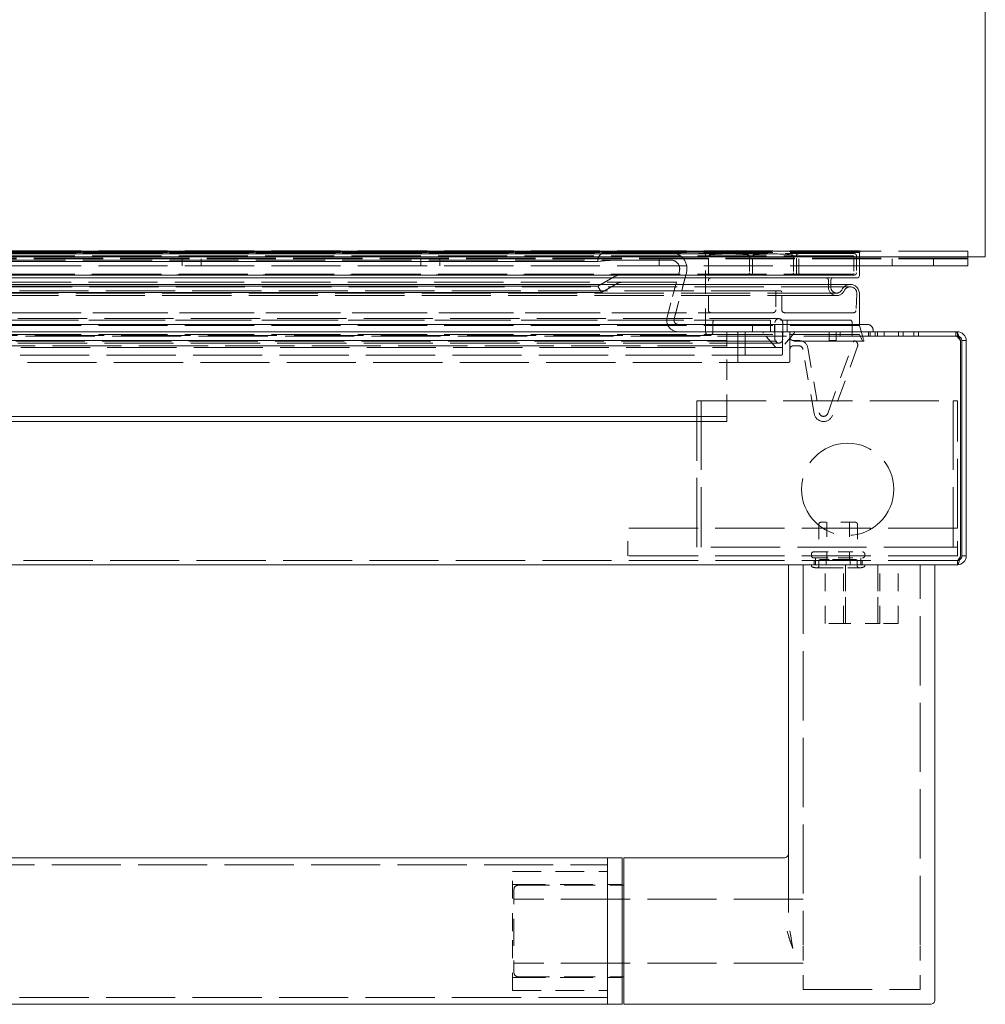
# Model space of a CAD drawing. Extents: x 5.1 to 61.7, y -5.9 to 61.5.
# Tile 22 of 22: x 22.3 to 28.9, y 34.6 to 41.3. Entities that reach past the tile are written whole.
import ezdxf

# ---------------------------------------------------------------- set-up
doc = ezdxf.new("R2010")
doc.units = 0
doc.header["$MEASUREMENT"] = 0
doc.linetypes.add('DASHED', pattern=[15, 12, -3])

msp = doc.modelspace()

# ---------------------------------------------------------------- linework, layer by layer
at = {"color": 7, "lineweight": 13}
for p, q in [((28.944169, 61.491642), (28.944169, 39.712044)), ((5.064169, 39.712044), (28.944169, 39.712044)), ((28.083698, 39.712044), (28.083698, 39.582736)), ((28.823701, 39.651211), (28.083717, 39.651211)), ((28.823701, 39.651211), (28.823701, 39.712044)), ((28.068699, 39.567737), (5.938705, 39.567737)), ((28.021697, 39.523736), (5.985705, 39.523736)), ((27.889202, 39.552737), (27.889202, 39.523736)), ((28.083698, 39.461737), (28.083698, 39.250147)), ((28.138702, 39.250147), (5.868701, 39.250147)), ((27.503701, 39.250147), (28.138702, 39.250147)), ((28.7438, 39.200146), (5.263601, 39.200146)), ((28.178701, 39.200146), (28.178701, 39.210147)), ((28.178701, 39.200146), (28.178701, 39.210147)), ((28.743805, 39.200146), (28.753801, 39.200146)), ((28.753801, 39.200146), (28.753801, 39.192104)), ((28.773801, 37.670048), (28.773801, 39.140245)), ((28.7838, 39.140245), (28.813702, 39.140245)), ((28.7838, 37.670048), (28.7838, 39.140245)), ((28.813702, 37.670048), (28.813702, 39.140245)), ((28.7838, 37.670048), (28.813702, 37.670048)), ((28.753801, 37.610147), (5.253601, 37.610147)), ((27.629519, 37.610147), (27.599519, 37.610147)), ((27.599519, 37.610147), (27.599519, 35.236643)), ((28.569519, 37.610147), (27.629519, 37.610147)), ((28.569519, 37.610147), (28.59952, 37.610147)), ((28.59952, 37.610147), (28.59952, 34.998681)), ((7.8037, 35.610147), (26.364518, 35.610147)), ((26.364518, 34.610149), (26.364518, 35.610147)), ((26.36452, 35.610147), (26.36452, 35.110147)), ((26.36452, 35.610147), (26.464519, 35.610147)), ((26.464519, 35.110147), (26.464519, 35.610147)), ((26.474518, 35.610147), (26.474518, 35.110147)), ((26.474518, 35.610147), (27.569518, 35.610147)), ((26.464519, 35.422647), (26.474518, 35.422647)), ((26.36452, 35.110147), (26.36452, 34.610149)), ((26.464519, 34.610149), (26.464519, 35.110147)), ((26.474518, 35.110147), (26.474518, 34.610149)), ((27.612391, 35.039159), (27.608573, 35.050222)), ((27.617154, 35.025664), (27.612391, 35.039159)), ((28.59952, 34.998681), (28.59952, 34.640147)), ((26.464519, 34.797647), (26.474518, 34.797647)), ((7.8037, 34.610149), (26.364518, 34.610149)), ((26.36452, 34.610149), (26.464519, 34.610149)), ((26.474518, 34.610149), (28.569519, 34.610149))]:
    msp.add_line(p, q, dxfattribs=at)
at = {"color": 7, "linetype": 'DASHED', "lineweight": 13, "ltscale": 0.03937}
for p, q in [((28.823701, 39.750746), (5.193701, 39.750746)), ((28.083698, 39.753735), (5.923705, 39.753735)), ((28.083698, 39.753735), (5.923705, 39.753735)), ((28.083698, 39.741663), (5.923705, 39.741663)), ((28.083698, 39.741663), (5.923705, 39.741663)), ((28.076626, 39.748737), (5.930777, 39.748737)), ((28.048696, 39.733735), (5.958705, 39.733735)), ((28.041199, 39.719236), (5.966205, 39.719236)), ((27.493483, 39.751736), (6.513919, 39.751736)), ((27.493483, 39.751736), (6.513919, 39.751736)), ((27.493483, 39.731736), (6.513919, 39.731736)), ((27.493483, 39.731736), (6.513919, 39.731736)), ((27.341972, 39.744537), (6.665432, 39.744537)), ((27.341972, 39.744537), (6.665432, 39.744537)), ((27.193483, 39.751736), (6.813919, 39.751736)), ((27.193483, 39.751736), (6.813919, 39.751736)), ((27.193483, 39.731736), (6.813919, 39.731736)), ((27.193483, 39.731736), (6.813919, 39.731736)), ((26.796642, 39.740146), (7.210761, 39.740146)), ((28.823701, 39.702946), (5.193701, 39.702946)), ((28.823701, 39.69901), (5.193701, 39.69901)), ((28.083717, 39.651211), (5.923725, 39.651211)), ((26.796642, 39.690148), (7.210761, 39.690148)), ((7.708701, 39.680147), (26.298701, 39.680147)), ((26.298701, 39.680147), (7.708701, 39.680147)), ((28.048696, 39.587734), (5.958705, 39.587734)), ((28.041199, 39.594236), (5.966205, 39.594236)), ((27.618483, 39.587734), (6.38892, 39.587734)), ((27.318483, 39.587734), (6.68892, 39.587734)), ((26.847505, 39.588147), (7.159898, 39.588147)), ((28.021697, 39.523736), (5.985705, 39.523736)), ((27.857205, 39.567737), (6.150198, 39.567737)), ((26.834106, 39.538146), (7.173296, 39.538146)), ((28.021697, 39.506735), (5.985705, 39.506735)), ((28.021697, 39.506735), (5.985705, 39.506735)), ((27.929205, 39.464736), (6.078198, 39.464736)), ((27.929205, 39.464736), (6.078198, 39.464736)), ((27.5437, 39.480735), (6.463701, 39.480735)), ((7.683701, 39.468864), (26.323701, 39.468864)), ((26.323701, 39.468864), (7.683701, 39.468864)), ((7.708701, 39.512166), (26.298701, 39.512166)), ((26.298701, 39.512166), (7.708701, 39.512166)), ((27.929205, 39.447735), (6.078198, 39.447735)), ((27.929205, 39.447735), (6.078198, 39.447735)), ((28.045698, 39.330735), (5.961705, 39.330735)), ((27.493702, 39.330735), (6.513701, 39.330735)), ((28.018698, 39.280737), (5.988705, 39.280737)), ((27.533701, 39.290147), (6.473701, 39.290147)), ((27.533701, 39.290147), (6.473701, 39.290147)), ((27.476201, 39.280737), (6.531201, 39.280737)), ((28.178701, 39.200146), (5.828701, 39.200146)), ((28.083698, 39.242736), (5.923705, 39.242736)), ((28.083698, 39.242736), (5.923705, 39.242736)), ((28.083698, 39.180735), (5.923705, 39.180735)), ((5.263601, 39.170249), (28.7438, 39.170249)), ((28.109698, 39.135735), (5.897705, 39.135735)), ((28.109698, 39.135735), (5.897705, 39.135735)), ((27.533701, 39.123146), (6.473701, 39.123146)), ((27.533701, 39.123146), (6.473701, 39.123146)), ((6.828701, 39.140147), (27.1787, 39.140147)), ((27.1787, 39.140147), (6.828701, 39.140147)), ((27.1787, 39.140147), (6.828701, 39.140147)), ((27.058701, 39.174735), (6.948701, 39.174735)), ((27.058701, 39.174735), (6.948701, 39.174735)), ((27.553701, 39.093147), (6.453701, 39.093147)), ((27.1787, 39.105148), (6.828701, 39.105148)), ((27.598702, 38.990147), (6.408701, 38.990147)), ((27.548701, 39.040148), (6.458702, 39.040148)), ((26.9738, 38.730046), (28.723803, 38.730046)), ((26.9738, 37.730047), (26.9738, 38.730046)), ((27.003801, 38.730046), (27.003801, 37.730047)), ((28.723803, 38.730046), (28.723803, 37.730047)), ((28.753801, 37.860148), (28.753801, 38.730046)), ((6.828701, 38.622927), (27.1787, 38.622927)), ((27.1787, 38.622927), (6.828701, 38.622927)), ((6.828701, 38.587928), (27.1787, 38.587928)), ((27.1787, 38.587928), (6.828701, 38.587928)), ((28.753701, 37.860146), (26.503702, 37.860146)), ((28.723803, 37.730047), (26.9738, 37.730047)), ((28.753801, 37.640047), (5.253601, 37.640047)), ((28.753701, 37.670149), (26.503702, 37.670149)), ((27.699518, 37.610147), (27.699518, 35.015283)), ((28.49952, 35.015283), (28.49952, 37.610147)), ((7.8037, 35.563148), (26.364518, 35.563148)), ((27.699518, 35.328648), (25.724519, 35.328648)), ((27.699518, 34.891646), (25.724519, 34.891646)), ((27.699518, 34.710145), (28.49952, 34.710145)), ((26.364518, 34.657146), (7.8037, 34.657146))]:
    msp.add_line(p, q, dxfattribs=at)
at = {"color": 7, "linetype": 'DASHED', "lineweight": 13, "ltscale": 0.011199}
msp.add_line((26.796642, 39.740146), (26.348702, 39.740146), dxfattribs=at)
at = {"color": 7, "linetype": 'DASHED', "lineweight": 13, "ltscale": 0.013252}
msp.add_line((27.033701, 39.199735), (27.033701, 39.729826), dxfattribs=at)
at = {"color": 7, "linetype": 'DASHED', "lineweight": 13, "ltscale": 0.0029}
for p, q in [((27.653482, 39.602736), (27.653482, 39.718736)), ((28.063696, 39.718736), (28.063696, 39.602736))]:
    msp.add_line(p, q, dxfattribs=at)
at = {"color": 7, "linetype": 'DASHED', "lineweight": 13, "ltscale": 0.000125}
for p, q in [((28.076626, 39.748737), (28.080161, 39.752269)), ((28.087233, 39.7452), (28.083698, 39.741663)), ((28.048701, 39.140147), (28.053401, 39.138438))]:
    msp.add_line(p, q, dxfattribs=at)
at = {"color": 7, "linetype": 'DASHED', "lineweight": 13, "ltscale": 0.00074}
msp.add_line((28.083698, 39.741663), (28.083698, 39.712044), dxfattribs=at)
at = {"color": 7, "linetype": 'DASHED', "lineweight": 13, "ltscale": 0.000968}
msp.add_line((28.823701, 39.712044), (28.823701, 39.750746), dxfattribs=at)
at = {"color": 7, "linetype": 'DASHED', "lineweight": 13, "ltscale": 0.001195}
for p, q in [((23.459701, 39.69901), (23.459701, 39.651211)), ((23.588701, 39.69901), (23.588701, 39.651211)), ((25.0887, 39.69901), (25.0887, 39.651211)), ((25.217701, 39.69901), (25.217701, 39.651211)), ((26.717702, 39.69901), (26.717702, 39.651211)), ((28.308202, 39.69901), (28.308202, 39.651211)), ((28.589201, 39.69901), (28.589201, 39.651211)), ((27.783799, 37.657946), (27.783799, 37.610147)), ((28.093605, 37.657946), (28.093605, 37.610147))]:
    msp.add_line(p, q, dxfattribs=at)
at = {"color": 7, "linetype": 'DASHED', "lineweight": 13, "ltscale": 0.00025}
for p, q in [((26.298701, 39.680147), (26.298701, 39.690148)), ((26.298701, 39.680147), (26.298701, 39.690148)), ((26.298701, 39.690148), (26.298701, 39.680147)), ((28.178701, 39.200146), (28.178701, 39.210147)), ((27.756201, 37.682947), (27.756201, 37.672946)), ((28.121201, 37.682947), (28.121201, 37.672946))]:
    msp.add_line(p, q, dxfattribs=at)
at = {"color": 7, "linetype": 'DASHED', "lineweight": 13, "ltscale": 0.002868}
for p, q in [((26.413002, 39.690148), (26.298701, 39.680147)), ((26.413002, 39.690148), (26.298701, 39.680147)), ((26.298701, 39.680147), (26.413002, 39.690148))]:
    msp.add_line(p, q, dxfattribs=at)
at = {"color": 7, "linetype": 'DASHED', "lineweight": 13, "ltscale": 0.009591}
msp.add_line((26.796642, 39.690148), (26.413002, 39.690148), dxfattribs=at)
at = {"color": 7, "linetype": 'DASHED', "lineweight": 13, "ltscale": 0.00272}
for p, q in [((27.053482, 39.602736), (27.053482, 39.711518)), ((27.333485, 39.711518), (27.333485, 39.602736))]:
    msp.add_line(p, q, dxfattribs=at)
at = {"color": 7, "linetype": 'DASHED', "lineweight": 13, "ltscale": 0.002725}
for p, q in [((27.353482, 39.602736), (27.353482, 39.711729)), ((27.633484, 39.711729), (27.633484, 39.602736))]:
    msp.add_line(p, q, dxfattribs=at)
at = {"color": 7, "linetype": 'DASHED', "lineweight": 13, "ltscale": 0.002875}
for p, q in [((27.671196, 39.599235), (27.671196, 39.714235)), ((28.046197, 39.714235), (28.046197, 39.599235))]:
    msp.add_line(p, q, dxfattribs=at)
at = {"color": 7, "linetype": 'DASHED', "lineweight": 13, "ltscale": 0.009693}
msp.add_line((26.459778, 39.588147), (26.847505, 39.588147), dxfattribs=at)
at = {"color": 7, "linetype": 'DASHED', "lineweight": 13, "ltscale": 0.008121}
for p, q in [((26.902894, 39.601676), (26.818819, 39.287912)), ((26.902894, 39.601676), (26.818819, 39.287912)), ((26.818819, 39.287912), (26.902894, 39.601676))]:
    msp.add_line(p, q, dxfattribs=at)
at = {"color": 7, "linetype": 'DASHED', "lineweight": 13, "ltscale": 0.000685}
for p, q in [((26.847505, 39.588147), (26.854596, 39.614618)), ((26.847505, 39.588147), (26.854596, 39.614618)), ((26.854596, 39.614618), (26.847505, 39.588147))]:
    msp.add_line(p, q, dxfattribs=at)
at = {"color": 7, "linetype": 'DASHED', "lineweight": 13, "ltscale": 0.003062}
for p, q in [((26.298701, 39.512166), (26.404779, 39.57341)), ((26.298701, 39.512166), (26.404779, 39.57341)), ((26.404779, 39.57341), (26.298701, 39.512166)), ((26.429777, 39.530109), (26.323701, 39.468864)), ((26.429777, 39.530109), (26.323701, 39.468864)), ((26.323701, 39.468864), (26.429777, 39.530109))]:
    msp.add_line(p, q, dxfattribs=at)
at = {"color": 7, "linetype": 'DASHED', "lineweight": 13, "ltscale": 0.009358}
msp.add_line((26.834106, 39.538146), (26.459778, 39.538146), dxfattribs=at)
at = {"color": 7, "linetype": 'DASHED', "lineweight": 13, "ltscale": 0.006142}
for p, q in [((26.770524, 39.300854), (26.834106, 39.538146)), ((26.770524, 39.300854), (26.834106, 39.538146)), ((26.834106, 39.538146), (26.770524, 39.300854))]:
    msp.add_line(p, q, dxfattribs=at)
at = {"color": 7, "linetype": 'DASHED', "lineweight": 13, "ltscale": 0.005175}
msp.add_line((27.053482, 39.345737), (27.053482, 39.552737), dxfattribs=at)
at = {"color": 7, "linetype": 'DASHED', "lineweight": 13, "ltscale": 0.0012}
msp.add_line((27.872204, 39.552737), (27.872204, 39.504736), dxfattribs=at)
at = {"color": 7, "linetype": 'DASHED', "lineweight": 13, "ltscale": 0.000475}
msp.add_line((27.889202, 39.523736), (27.889202, 39.504736), dxfattribs=at)
at = {"color": 7, "linetype": 'DASHED', "lineweight": 13, "ltscale": 0.00125}
for p, q in [((26.323701, 39.468864), (26.298701, 39.512166)), ((26.323701, 39.468864), (26.298701, 39.512166)), ((26.298701, 39.512166), (26.323701, 39.468864)), ((27.353701, 39.250147), (27.353701, 39.200146)), ((27.353701, 39.250147), (27.353701, 39.200146)), ((27.353701, 39.200146), (27.353701, 39.250147)), ((27.503701, 39.200146), (27.503701, 39.250147)), ((27.503701, 39.200146), (27.503701, 39.250147)), ((27.503701, 39.250147), (27.503701, 39.200146)), ((27.92659, 39.140147), (27.876592, 39.140147))]:
    msp.add_line(p, q, dxfattribs=at)
at = {"color": 7, "linetype": 'DASHED', "lineweight": 13, "ltscale": 0.003}
for p, q in [((27.513702, 39.470734), (27.513702, 39.350735)), ((27.553701, 39.350735), (27.553701, 39.470734))]:
    msp.add_line(p, q, dxfattribs=at)
at = {"color": 7, "linetype": 'DASHED', "lineweight": 13, "ltscale": 0.002865}
msp.add_line((28.066637, 39.459397), (28.060678, 39.344956), dxfattribs=at)
at = {"color": 7, "linetype": 'DASHED', "lineweight": 13, "ltscale": 5.9e-05}
msp.add_line((28.066697, 39.461737), (28.066637, 39.459397), dxfattribs=at)
at = {"color": 7, "linetype": 'DASHED', "lineweight": 13, "ltscale": 0.00165}
for p, q in [((27.083702, 39.265735), (27.083702, 39.199735)), ((27.786642, 37.590147), (27.852641, 37.590147)), ((28.024761, 37.590147), (28.090763, 37.590147))]:
    msp.add_line(p, q, dxfattribs=at)
at = {"color": 7, "linetype": 'DASHED', "lineweight": 13, "ltscale": 0.002015}
for p, q in [((27.476201, 39.200146), (27.476201, 39.280737)), ((27.591202, 39.280737), (27.591202, 39.200146))]:
    msp.add_line(p, q, dxfattribs=at)
at = {"color": 7, "linetype": 'DASHED', "lineweight": 13, "ltscale": 0.00285}
for p, q in [((27.507202, 39.149646), (27.507202, 39.263647)), ((27.560201, 39.263647), (27.560201, 39.149646))]:
    msp.add_line(p, q, dxfattribs=at)
at = {"color": 7, "linetype": 'DASHED', "lineweight": 13, "ltscale": 0.002125}
msp.add_line((28.033697, 39.180735), (28.033697, 39.265735), dxfattribs=at)
at = {"color": 7, "linetype": 'DASHED', "lineweight": 13, "ltscale": 0.000185}
msp.add_line((28.083698, 39.250147), (28.083698, 39.242736), dxfattribs=at)
at = {"color": 7, "linetype": 'DASHED', "lineweight": 13, "ltscale": 0.0015}
for p, q in [((27.1787, 39.140147), (27.1787, 39.200146)), ((27.876592, 39.140147), (27.876592, 39.200146)), ((27.92659, 39.200146), (27.92659, 39.140147))]:
    msp.add_line(p, q, dxfattribs=at)
at = {"color": 7, "linetype": 'DASHED', "lineweight": 13, "ltscale": 0.00475}
for p, q in [((27.253702, 39.000148), (27.253702, 39.190148)), ((27.253702, 39.000148), (27.253702, 39.190148)), ((27.253702, 39.190148), (27.253702, 39.000148)), ((26.503702, 37.670149), (26.503702, 37.860146)), ((28.753701, 37.670149), (28.753701, 37.860146))]:
    msp.add_line(p, q, dxfattribs=at)
at = {"color": 7, "linetype": 'DASHED', "lineweight": 13, "ltscale": 0.0035}
for p, q in [((27.303702, 39.190148), (27.303702, 39.050149)), ((27.303702, 39.190148), (27.303702, 39.050149)), ((27.303702, 39.050149), (27.303702, 39.190148)), ((27.558699, 39.050149), (27.558699, 39.190148)), ((27.558699, 39.050149), (27.558699, 39.190148)), ((27.558699, 39.190148), (27.558699, 39.050149))]:
    msp.add_line(p, q, dxfattribs=at)
at = {"color": 7, "linetype": 'DASHED', "lineweight": 13, "ltscale": 0.003269}
for p, q in [((27.513702, 39.093147), (27.427926, 39.191868)), ((27.639477, 39.191868), (27.553701, 39.093147))]:
    msp.add_line(p, q, dxfattribs=at)
at = {"color": 7, "linetype": 'DASHED', "lineweight": 13, "ltscale": 0.005}
for p, q in [((27.6087, 39.200146), (27.6087, 39.000148)), ((27.6087, 39.200146), (27.6087, 39.000148)), ((27.6087, 39.000148), (27.6087, 39.200146))]:
    msp.add_line(p, q, dxfattribs=at)
at = {"color": 7, "linetype": 'DASHED', "lineweight": 13, "ltscale": 0.01425}
msp.add_line((28.178701, 39.200146), (27.6087, 39.200146), dxfattribs=at)
at = {"color": 7, "linetype": 'DASHED', "lineweight": 13, "ltscale": 0.000747}
for p, q in [((27.951778, 39.170249), (27.951778, 39.200146)), ((27.951778, 39.170249), (27.951778, 39.200146)), ((28.033702, 39.170249), (28.033702, 39.200146)), ((28.146838, 39.170249), (28.146838, 39.200146)), ((28.146838, 39.170249), (28.146838, 39.200146)), ((28.158701, 39.200146), (28.158701, 39.170249)), ((28.158701, 39.200146), (28.158701, 39.170249)), ((28.192802, 39.170249), (28.192802, 39.200146)), ((28.192802, 39.170249), (28.192802, 39.200146)), ((28.206941, 39.170249), (28.206941, 39.200146)), ((28.206941, 39.170249), (28.206941, 39.200146)), ((28.252905, 39.170249), (28.252905, 39.200146)), ((28.252905, 39.170249), (28.252905, 39.200146)), ((28.351986, 39.200146), (28.351986, 39.170249)), ((28.383703, 39.200146), (28.383703, 39.170249)), ((28.456986, 39.200146), (28.456986, 39.170249)), ((28.488702, 39.200146), (28.488702, 39.170249)), ((28.7438, 39.170249), (28.7438, 39.200146)), ((28.7438, 39.170249), (28.7438, 39.200146)), ((28.7438, 39.170249), (28.7438, 39.200146)), ((28.7438, 39.170249), (28.7438, 39.200146)), ((28.753801, 39.200146), (28.753801, 39.170249)), ((28.753801, 39.200146), (28.753801, 39.170249)), ((28.753801, 39.200146), (28.753801, 39.170249))]:
    msp.add_line(p, q, dxfattribs=at)
at = {"color": 7, "linetype": 'DASHED', "lineweight": 13, "ltscale": 0.004331}
for p, q in [((28.206941, 39.200146), (28.033702, 39.200146)), ((28.206941, 39.170249), (28.033702, 39.170249))]:
    msp.add_line(p, q, dxfattribs=at)
at = {"color": 7, "linetype": 'DASHED', "lineweight": 13, "ltscale": 0.002629}
msp.add_line((28.083698, 39.242736), (28.11448, 39.142199), dxfattribs=at)
at = {"color": 7, "linetype": 'DASHED', "lineweight": 13, "ltscale": 0.001186}
msp.add_line((28.105243, 39.138465), (28.083698, 39.180735), dxfattribs=at)
at = {"color": 7, "linetype": 'DASHED', "lineweight": 13, "ltscale": 0.013422}
msp.add_line((28.206941, 39.200146), (28.743805, 39.200146), dxfattribs=at)
at = {"color": 7, "linetype": 'DASHED', "lineweight": 13, "ltscale": 0.000546}
msp.add_line((28.753801, 39.192104), (28.753801, 39.170249), dxfattribs=at)
at = {"color": 7, "linetype": 'DASHED', "lineweight": 13, "ltscale": 0.000625}
msp.add_line((27.1787, 39.140147), (27.1787, 39.165147), dxfattribs=at)
at = {"color": 7, "linetype": 'DASHED', "lineweight": 13, "ltscale": 4.3e-05}
msp.add_line((27.1787, 39.138438), (27.1787, 39.140147), dxfattribs=at)
at = {"color": 7, "linetype": 'DASHED', "lineweight": 13, "ltscale": 0.000961}
msp.add_line((27.1787, 39.138438), (27.1787, 39.099986), dxfattribs=at)
at = {"color": 7, "linetype": 'DASHED', "lineweight": 13, "ltscale": 0.000976}
msp.add_line((27.633701, 39.140147), (27.672725, 39.140147), dxfattribs=at)
at = {"color": 7, "linetype": 'DASHED', "lineweight": 13, "ltscale": 0.013235}
msp.add_line((27.867633, 38.642667), (28.048701, 39.140147), dxfattribs=at)
at = {"color": 7, "linetype": 'DASHED', "lineweight": 13, "ltscale": 0.013672}
msp.add_line((28.206941, 39.170249), (28.753801, 39.170249), dxfattribs=at)
at = {"color": 7, "linetype": 'DASHED', "lineweight": 13, "ltscale": 0.000748}
for p, q in [((28.7838, 39.140245), (28.813702, 39.140245)), ((28.7838, 39.140245), (28.813702, 39.140245)), ((28.7838, 39.140245), (28.813702, 39.140245)), ((27.774156, 37.640047), (27.774156, 37.610147)), ((27.774156, 37.640047), (27.774156, 37.610147)), ((27.856428, 37.640047), (27.856428, 37.610147)), ((27.856428, 37.640047), (27.856428, 37.610147)), ((27.856428, 37.640047), (27.856428, 37.610147)), ((27.856428, 37.640047), (27.856428, 37.610147)), ((28.020974, 37.640047), (28.020974, 37.610147)), ((28.020974, 37.640047), (28.020974, 37.610147)), ((28.020974, 37.640047), (28.020974, 37.610147)), ((28.020974, 37.640047), (28.020974, 37.610147)), ((28.103246, 37.640047), (28.103246, 37.610147)), ((28.103246, 37.640047), (28.103246, 37.610147)), ((28.753801, 37.640047), (28.753801, 37.610147)), ((28.753801, 37.640047), (28.753801, 37.610147)), ((28.753801, 37.640047), (28.753801, 37.610147)), ((28.753801, 37.640047), (28.753801, 37.610147)), ((28.813702, 37.670048), (28.7838, 37.670048)), ((28.7838, 37.670048), (28.813702, 37.670048)), ((28.813702, 37.670048), (28.7838, 37.670048))]:
    msp.add_line(p, q, dxfattribs=at)
at = {"color": 7, "linetype": 'DASHED', "lineweight": 13, "ltscale": 0.011732}
msp.add_line((27.1787, 38.630698), (27.1787, 39.099986), dxfattribs=at)
at = {"color": 7, "linetype": 'DASHED', "lineweight": 13, "ltscale": 0.000871}
msp.add_line((27.668529, 39.105148), (27.633701, 39.105148), dxfattribs=at)
at = {"color": 7, "linetype": 'DASHED', "lineweight": 13, "ltscale": 0.011137}
msp.add_line((27.77543, 38.641641), (27.698071, 39.080356), dxfattribs=at)
at = {"color": 7, "linetype": 'DASHED', "lineweight": 13, "ltscale": 0.011242}
msp.add_line((27.731813, 39.090567), (27.8099, 38.647718), dxfattribs=at)
at = {"color": 7, "linetype": 'DASHED', "lineweight": 13, "ltscale": 0.012485}
msp.add_line((28.07133, 39.099986), (27.900523, 38.630698), dxfattribs=at)
at = {"color": 7, "linetype": 'DASHED', "lineweight": 13, "ltscale": 0.008375}
msp.add_line((27.598702, 38.990147), (27.263703, 38.990147), dxfattribs=at)
at = {"color": 7, "linetype": 'DASHED', "lineweight": 13, "ltscale": 0.005875}
for p, q in [((27.313701, 39.040148), (27.548701, 39.040148)), ((28.056201, 37.900146), (27.821201, 37.900146))]:
    msp.add_line(p, q, dxfattribs=at)
at = {"color": 7, "linetype": 'DASHED', "lineweight": 13, "ltscale": 0.00075}
for p, q in [((28.753801, 38.730046), (28.723813, 38.730046)), ((28.723813, 37.730047), (28.753801, 37.730047))]:
    msp.add_line(p, q, dxfattribs=at)
at = {"color": 7, "linetype": 'DASHED', "lineweight": 13, "ltscale": 0.001069}
msp.add_line((27.1787, 38.630698), (27.1787, 38.587928), dxfattribs=at)
at = {"color": 7, "linetype": 'DASHED', "lineweight": 13, "ltscale": 0.00468}
for p, q in [((27.806202, 37.885146), (27.806202, 37.697946)), ((28.071203, 37.885146), (28.071203, 37.697946))]:
    msp.add_line(p, q, dxfattribs=at)
at = {"color": 7, "linetype": 'DASHED', "lineweight": 13, "ltscale": 0.006375}
for p, q in [((27.861201, 37.900146), (27.861201, 37.645148)), ((28.016201, 37.900146), (28.016201, 37.645148))]:
    msp.add_line(p, q, dxfattribs=at)
at = {"color": 7, "linetype": 'DASHED', "lineweight": 13, "ltscale": 0.004187}
for p, q in [((27.771203, 37.697946), (27.938701, 37.697946)), ((27.771203, 37.657946), (27.938701, 37.657946))]:
    msp.add_line(p, q, dxfattribs=at)
at = {"color": 7, "linetype": 'DASHED', "lineweight": 13, "ltscale": 0.000875}
for p, q in [((27.807459, 37.600146), (27.807459, 37.635147)), ((28.069943, 37.600146), (28.069943, 37.635147))]:
    msp.add_line(p, q, dxfattribs=at)
at = {"color": 7, "linetype": 'DASHED', "lineweight": 13, "ltscale": 0.001516}
for p, q in [((27.878079, 37.645148), (27.817457, 37.645148)), ((28.059945, 37.645148), (27.999323, 37.645148))]:
    msp.add_line(p, q, dxfattribs=at)
at = {"color": 7, "linetype": 'DASHED', "lineweight": 13, "ltscale": 0.003031}
msp.add_line((27.999323, 37.645148), (27.878079, 37.645148), dxfattribs=at)
at = {"color": 7, "linetype": 'DASHED', "lineweight": 13, "ltscale": 0.004188}
for p, q in [((27.938701, 37.697946), (28.106202, 37.697946)), ((27.938701, 37.657946), (28.106202, 37.657946))]:
    msp.add_line(p, q, dxfattribs=at)
at = {"color": 7, "linetype": 'DASHED', "lineweight": 13, "ltscale": 0.009125}
msp.add_line((27.756201, 37.610147), (28.121201, 37.610147), dxfattribs=at)
at = {"color": 7, "linetype": 'DASHED', "lineweight": 13, "ltscale": 0.000146}
for p, q in [((27.756201, 37.610147), (27.756201, 37.604322)), ((28.121201, 37.610147), (28.121201, 37.604322))]:
    msp.add_line(p, q, dxfattribs=at)
at = {"color": 7, "linetype": 'DASHED', "lineweight": 13, "ltscale": 7.1e-05}
for p, q in [((27.783799, 37.590147), (27.786642, 37.590147)), ((28.090763, 37.590147), (28.093605, 37.590147))]:
    msp.add_line(p, q, dxfattribs=at)
at = {"color": 7, "linetype": 'DASHED', "lineweight": 13, "ltscale": 0.01}
for p, q in [((27.84952, 37.210145), (27.84952, 37.610147)), ((27.84952, 37.210145), (27.84952, 37.610147)), ((27.97452, 37.210145), (27.97452, 37.610147)), ((27.989519, 37.610147), (27.989519, 37.210145)), ((27.989519, 37.210145), (27.989519, 37.610147)), ((28.209519, 37.610147), (28.209519, 37.210145)), ((28.209519, 37.210145), (28.209519, 37.610147)), ((28.224519, 37.210145), (28.224519, 37.610147)), ((28.349518, 37.210145), (28.349518, 37.610147)), ((28.349518, 37.210145), (28.349518, 37.610147))]:
    msp.add_line(p, q, dxfattribs=at)
at = {"color": 7, "linetype": 'DASHED', "lineweight": 13, "ltscale": 0.000501}
for p, q in [((27.852641, 37.590147), (27.872701, 37.590147)), ((28.004703, 37.590147), (28.024761, 37.590147))]:
    msp.add_line(p, q, dxfattribs=at)
at = {"color": 7, "linetype": 'DASHED', "lineweight": 13, "ltscale": 0.0033}
msp.add_line((27.872701, 37.590147), (28.004703, 37.590147), dxfattribs=at)
at = {"color": 7, "linetype": 'DASHED', "lineweight": 13, "ltscale": 0.003125}
for p, q in [((27.97452, 37.210145), (27.84952, 37.210145)), ((28.349518, 37.210145), (28.224519, 37.210145))]:
    msp.add_line(p, q, dxfattribs=at)
at = {"color": 7, "linetype": 'DASHED', "lineweight": 13, "ltscale": 0.00625}
msp.add_line((28.224519, 37.210145), (27.97452, 37.210145), dxfattribs=at)
at = {"color": 7, "linetype": 'DASHED', "lineweight": 13, "ltscale": 0.010156}
for p, q in [((25.71452, 35.110147), (25.71452, 35.516396)), ((25.71452, 34.703898), (25.71452, 35.110147))]:
    msp.add_line(p, q, dxfattribs=at)
at = {"color": 7, "linetype": 'DASHED', "lineweight": 13, "ltscale": 0.01625}
for p, q in [((25.71452, 35.516396), (26.36452, 35.516396)), ((25.71452, 34.703898), (26.36452, 34.703898))]:
    msp.add_line(p, q, dxfattribs=at)
at = {"color": 7, "linetype": 'DASHED', "lineweight": 13, "ltscale": 0.01875}
for p, q in [((25.71452, 35.427647), (26.464519, 35.427647)), ((25.71452, 34.792649), (26.464519, 34.792649))]:
    msp.add_line(p, q, dxfattribs=at)
at = {"color": 7, "linetype": 'DASHED', "lineweight": 13, "ltscale": 0.01775}
for p, q in [((25.754519, 35.422647), (26.464519, 35.422647)), ((25.754519, 34.797647), (26.464519, 34.797647))]:
    msp.add_line(p, q, dxfattribs=at)
at = {"color": 7, "linetype": 'DASHED', "lineweight": 13, "ltscale": 0.007063}
for p, q in [((25.724519, 35.392648), (25.724519, 35.110147)), ((25.724519, 35.110147), (25.724519, 34.827645))]:
    msp.add_line(p, q, dxfattribs=at)
at = {"color": 7, "linetype": 'DASHED', "lineweight": 13, "ltscale": 0.000701}
msp.add_line((27.613218, 35.090397), (27.617524, 35.062693), dxfattribs=at)
at = {"color": 7, "linetype": 'DASHED', "lineweight": 13, "ltscale": 0.00043}
msp.add_line((27.603106, 35.066528), (27.608575, 35.050217), dxfattribs=at)
at = {"color": 7, "linetype": 'DASHED', "lineweight": 13, "ltscale": 0.007628}
for p, q in [((27.699518, 34.710145), (27.699518, 35.015283)), ((28.49952, 34.710145), (28.49952, 35.015283))]:
    msp.add_line(p, q, dxfattribs=at)
at = {"color": 7, "linetype": 'DASHED', "lineweight": 13, "ltscale": 0.03937}
for points in [[(28.773801, 39.140245), (28.766167, 39.163547), (28.762087, 39.174735), (28.757747, 39.184883), (28.75544, 39.18935), (28.751495, 39.195331), (28.749397, 39.197585), (28.746117, 39.199721), (28.7438, 39.200146)], [(28.773801, 39.140245), (28.766167, 39.163547), (28.762087, 39.174735), (28.757747, 39.184883), (28.75544, 39.18935), (28.751495, 39.195331), (28.749397, 39.197585), (28.746117, 39.199721), (28.7438, 39.200146)], [(28.747309, 39.199147), (28.750034, 39.19697), (28.755113, 39.189934), (28.757466, 39.185462), (28.761895, 39.175225), (28.766049, 39.163895), (28.773801, 39.140245)], [(28.773801, 39.140245), (28.765951, 39.152231), (28.761885, 39.157777), (28.755666, 39.164638), (28.749813, 39.168768), (28.746818, 39.169879), (28.7438, 39.170249)], [(28.7438, 39.170249), (28.746843, 39.169874), (28.749861, 39.168744), (28.755757, 39.164554), (28.761943, 39.157703), (28.765989, 39.152174), (28.773801, 39.140245)], [(28.773801, 39.140245), (28.765951, 39.152231), (28.761885, 39.157777), (28.755666, 39.164638), (28.749813, 39.168768), (28.746818, 39.169879), (28.7438, 39.170249)], [(28.7438, 39.170249), (28.746843, 39.169874), (28.749861, 39.168744), (28.755757, 39.164554), (28.761943, 39.157703), (28.765989, 39.152174), (28.773801, 39.140245)], [(28.773801, 37.670048), (28.76858, 37.658091), (28.765867, 37.652535), (28.761698, 37.645639), (28.759126, 37.642644), (28.756483, 37.640708), (28.753801, 37.640047)], [(28.753801, 37.640047), (28.756507, 37.640722), (28.759174, 37.642688), (28.76177, 37.645735), (28.765912, 37.652622), (28.768609, 37.658153), (28.773801, 37.670048)], [(28.773801, 37.670048), (28.76858, 37.658091), (28.765867, 37.652535), (28.761698, 37.645639), (28.759126, 37.642644), (28.756483, 37.640708), (28.753801, 37.640047)], [(28.753801, 37.640047), (28.756507, 37.640722), (28.759174, 37.642688), (28.76177, 37.645735), (28.765912, 37.652622), (28.768609, 37.658153), (28.773801, 37.670048)], [(28.773801, 37.670048), (28.768652, 37.646484), (28.765888, 37.635164), (28.761316, 37.620292), (28.758064, 37.613489), (28.756305, 37.611295)], [(28.756305, 37.611295), (28.758112, 37.613564), (28.761443, 37.620624), (28.76596, 37.63544), (28.768697, 37.646679), (28.773801, 37.670048)], [(28.773801, 37.670048), (28.768652, 37.646484), (28.765888, 37.635164), (28.761316, 37.620292), (28.758064, 37.613489), (28.756305, 37.611295)]]:
    msp.add_lwpolyline(points, dxfattribs=at)
at = {"color": 7, "lineweight": 13}
for points in [[(28.7438, 39.200146), (28.746525, 39.19955), (28.749188, 39.197772), (28.75174, 39.195028), (28.755969, 39.188391), (28.758581, 39.1831), (28.763437, 39.171186), (28.766994, 39.161144), (28.773801, 39.140245)], [(28.753801, 37.610147), (28.755229, 37.610507), (28.756168, 37.61117), (28.757987, 37.613372), (28.760073, 37.617291), (28.763827, 37.627765), (28.767383, 37.641116), (28.773801, 37.670048)]]:
    msp.add_lwpolyline(points, dxfattribs=at)
at = {"color": 7, "linetype": 'DASHED', "lineweight": 13, "ltscale": 0.03937}
msp.add_circle((28.003701, 38.125147), 0.315, dxfattribs=at)
for centre, radius, start, end in [((26.348702, 39.690148), 0.05, 90.000003, 180.000005), ((26.348702, 39.690148), 0.05, 90.000651, 180.000159), ((26.348702, 39.690148), 0.05, 90.000672, 180.000132), ((26.79664, 39.630146), 0.110001, 345.000416, 89.999552), ((26.79664, 39.630146), 0.11, 345.000082, 89.999668), ((26.796642, 39.630146), 0.11, 345, 90.000003), ((27.0487, 39.729826), 0.015, 95.465773, 180.000005), ((27.193483, 38.216735), 1.535, 84.448814, 95.465773), ((27.068481, 39.711518), 0.015, 94.780192, 179.999995), ((27.193483, 38.216735), 1.515, 85.219806, 94.780192), ((27.318483, 39.711518), 0.015, 0, 85.219806), ((27.493483, 38.153735), 1.598, 86.488623, 95.440576), ((27.368481, 39.711729), 0.015, 94.587096, 179.999995), ((27.493483, 38.153735), 1.578, 85.412902, 94.587096), ((27.618483, 39.711729), 0.015, 0, 85.412902), ((27.668481, 39.718736), 0.015, 90.000003, 180.000005), ((27.676197, 39.714235), 0.005, 90.000003, 180.000005), ((28.041199, 39.714235), 0.005, 360, 90.000003), ((28.048696, 39.718736), 0.015, 360, 90.000003), ((28.083698, 39.748737), 0.005, 314.999999, 135), ((26.79664, 39.630146), 0.060001, 345.000674, 89.999279), ((26.79664, 39.630146), 0.060001, 345.000408, 89.999333), ((26.796642, 39.630146), 0.06, 345, 90.000003), ((26.459778, 39.478147), 0.11, 90.000003, 120.000003), ((26.459778, 39.478149), 0.109998, 89.999716, 120.000249), ((26.459778, 39.478149), 0.109998, 89.999736, 120.000236), ((27.068481, 39.602736), 0.015, 180.000005, 269.999997), ((27.318483, 39.602736), 0.015, 269.999997, 0), ((27.368481, 39.602736), 0.015, 179.999995, 269.999997), ((27.618483, 39.602736), 0.015, 269.999997, 360), ((27.668481, 39.602736), 0.015, 180.000005, 269.999997), ((27.676197, 39.599235), 0.005, 180.000005, 269.999997), ((28.041199, 39.599235), 0.005, 269.999997, 360), ((28.048696, 39.602736), 0.015, 269.999997, 360), ((26.459778, 39.478149), 0.059999, 89.999736, 120.000236), ((26.459778, 39.478149), 0.059999, 89.999716, 120.000249), ((26.459778, 39.478147), 0.06, 90.000003, 120.000003), ((27.068481, 39.552737), 0.015, 90.000003, 180.000005), ((27.857205, 39.552737), 0.015, 0, 90.000003), ((28.021697, 39.461737), 0.062, 90.000003, 155.066345), ((27.523703, 39.470734), 0.01, 90.000003, 180.000005), ((27.5437, 39.470734), 0.01, 0, 90.000003), ((27.929205, 39.504736), 0.057, 180.000005, 335.06634), ((27.929205, 39.504736), 0.04, 180.000005, 335.06634), ((28.021697, 39.461737), 0.045, 0, 155.066345), ((27.068481, 39.345737), 0.015, 180.000005, 269.999997), ((27.493702, 39.350735), 0.02, 269.999997, 360), ((27.573701, 39.350735), 0.02, 180.000005, 269.999997), ((28.045698, 39.345737), 0.015, 269.999997, 357.01904), ((26.847799, 39.280148), 0.080002, 165.001265, 269.998713), ((26.847799, 39.280146), 0.080001, 165.00035, 269.999219), ((26.847799, 39.280146), 0.08, 164.999994, 269.999997), ((26.847799, 39.280146), 0.03, 164.999994, 269.999997), ((26.847799, 39.280146), 0.03, 164.999885, 269.999957), ((26.847799, 39.280146), 0.03, 164.999912, 269.999451), ((27.098701, 39.265735), 0.015, 90.000003, 180.000005), ((27.533701, 39.263647), 0.0265, 0, 179.999995), ((28.018698, 39.265735), 0.015, 360, 90.000003), ((28.138702, 39.210147), 0.040001, 0.00078, 89.999108), ((27.058701, 39.199735), 0.025, 179.999995, 360), ((27.2437, 39.190148), 0.01, 0, 90.000003), ((27.2437, 39.190145), 0.01, 0.001544, 89.998459), ((27.2437, 39.190148), 0.009999, 359.99564, 89.99697), ((27.313701, 39.190148), 0.01, 90.000003, 180.000005), ((27.313701, 39.190145), 0.01, 90.001539, 179.998461), ((27.313703, 39.190148), 0.009999, 90.003028, 180.004366), ((27.431701, 39.195148), 0.005, 90.000003, 220.986048), ((27.548701, 39.190148), 0.01, 0, 90.000003), ((27.548701, 39.190145), 0.01, 0.001544, 89.998459), ((27.548701, 39.190148), 0.009999, 359.99564, 89.99697), ((27.618701, 39.190148), 0.01, 90.000003, 180.000005), ((27.6357, 39.195148), 0.005, 319.013951, 90.000003), ((27.533701, 39.149646), 0.0265, 179.999995, 0), ((27.633701, 39.165147), 0.025, 179.999995, 269.999997), ((27.672725, 39.080147), 0.06, 10.000001, 90.000003), ((28.043141, 39.110247), 0.03, 339.999999, 70), ((28.109698, 39.140736), 0.005, 207.007915, 269.999997), ((28.109698, 39.140736), 0.005, 269.999997, 17.022892), ((28.753801, 39.140245), 0.03, 69.088743, 90.000003), ((27.313701, 39.050149), 0.01, 180.000005, 269.999997), ((27.313701, 39.050149), 0.01, 180.001539, 269.998461), ((27.313703, 39.050146), 0.009999, 179.995634, 269.996972), ((27.548701, 39.050149), 0.01, 269.999997, 0), ((27.548701, 39.050149), 0.01, 270.001541, 359.998456), ((27.548701, 39.050146), 0.009999, 270.00303, 0.00436), ((27.633701, 39.080147), 0.025, 90.000003, 180.000005), ((27.668529, 39.075147), 0.03, 10.000001, 90.000003), ((27.263703, 39.000148), 0.01, 180.000005, 269.999997), ((27.263703, 39.000148), 0.01, 180.001539, 269.998461), ((27.263703, 39.000148), 0.009999, 179.995634, 269.996972), ((27.598699, 39.000148), 0.009999, 270.00303, 0.00436), ((27.598702, 39.000148), 0.01, 269.999997, 0), ((27.598702, 39.000148), 0.01, 270.001541, 359.998456), ((27.839442, 38.652928), 0.03, 190.000007, 339.999999), ((27.839442, 38.652928), 0.065, 190.000007, 339.999999), ((27.821201, 37.885146), 0.015, 90.000003, 179.999995), ((28.056201, 37.885146), 0.015, 0, 90.000003), ((27.771203, 37.682947), 0.015, 90.000003, 180.000005), ((27.771203, 37.672946), 0.015, 179.999995, 269.999997), ((27.817457, 37.635147), 0.01, 90.000003, 179.999995), ((28.059945, 37.635147), 0.01, 360, 90.000003), ((28.106202, 37.682947), 0.015, 360, 90.000003), ((28.106202, 37.672946), 0.015, 269.999997, 360), ((28.753801, 37.670048), 0.03, 269.999997, 298.222346), ((27.7662, 37.604322), 0.01, 180.000005, 246.421822), ((27.786202, 37.650146), 0.06, 246.421822, 267.704835), ((27.797457, 37.600146), 0.01, 269.999997, 0), ((28.079945, 37.600146), 0.01, 180.000005, 269.999997), ((28.0912, 37.650146), 0.06, 272.295166, 293.578179), ((28.111202, 37.604322), 0.01, 293.578179, 360), ((25.754519, 35.392648), 0.03, 90.000003, 179.999995), ((30.163156, 35.930286), 2.701934, 199.009135, 200.329821), ((33.2748, 35.981474), 5.731404, 189.224698, 189.945789), ((25.754519, 34.827645), 0.03, 179.999995, 269.999997)]:
    msp.add_arc(centre, radius, start, end, dxfattribs=at)
at = {"color": 7, "lineweight": 13}
for centre, radius, start, end in [((27.904204, 39.552737), 0.015, 90.000003, 180.000005), ((28.021697, 39.461737), 0.062, 360, 90.000003), ((28.068699, 39.582736), 0.015, 269.999997, 360), ((28.138702, 39.210147), 0.04, 0, 90.000003), ((28.138702, 39.210147), 0.040001, 0.00154, 89.998466), ((28.743762, 39.193428), 0.006725, 58.222903, 89.674558), ((28.753801, 39.140245), 0.0599, 0, 90.000003), ((28.753801, 39.140245), 0.03, 0, 69.088743), ((28.753801, 37.670048), 0.0599, 269.999997, 0), ((28.753801, 37.670048), 0.03, 298.222346, 360), ((28.753633, 37.613742), 0.003611, 272.661654, 317.466243), ((28.753633, 37.613742), 0.003611, 272.661913, 317.467193), ((28.753633, 37.613742), 0.003611, 272.661709, 317.466455), ((27.569518, 35.640148), 0.03, 269.999997, 0), ((28.735174, 35.438482), 1.191618, 196.068001, 199.015556), ((29.985839, 35.445268), 2.399015, 187.967984, 189.176204), ((31.144996, 36.286208), 3.746284, 199.662457, 200.217177), ((33.274702, 35.981457), 5.731306, 189.224671, 189.945789), ((28.569519, 34.640147), 0.03, 269.999997, 0)]:
    msp.add_arc(centre, radius, start, end, dxfattribs=at)

doc.saveas('drawing.dxf')
